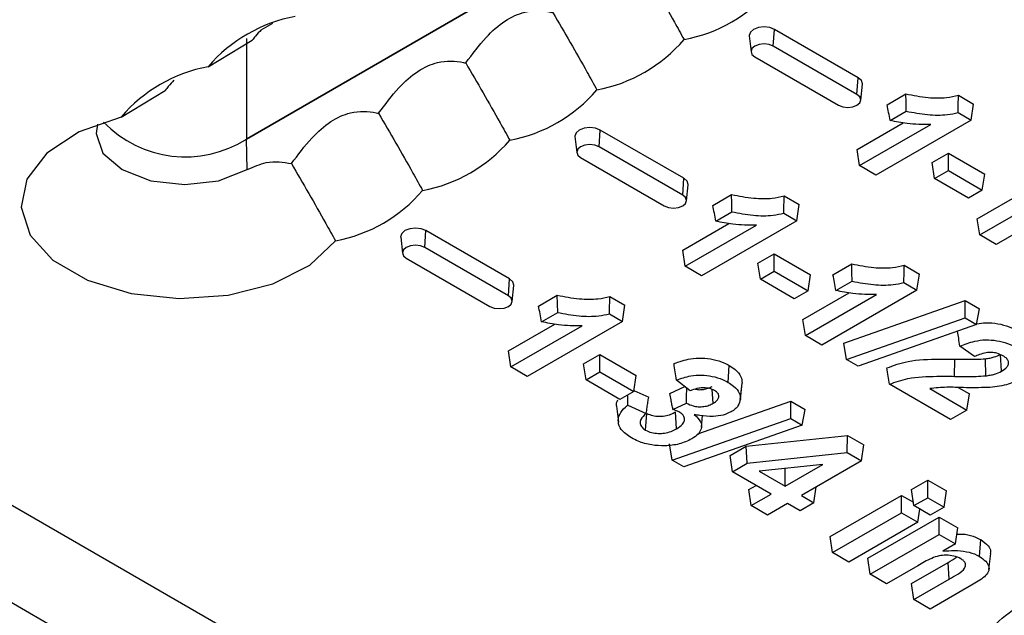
# Model space of a CAD drawing. Header units: inches. Extents: x 0.3 to 33.8, y 0.2 to 21.7.
# Tile 146 of 192: x 30.5891 to 30.6889, y 14.1691 to 14.2295. Entities that reach past the tile are written whole.
import ezdxf

# ---------------------------------------------------------------- set-up
doc = ezdxf.new("R2010")
doc.units = ezdxf.units.IN
doc.header["$MEASUREMENT"] = 0

msp = doc.modelspace()

# ---------------------------------------------------------------- linework, layer by layer
at = {"color": 7, "linetype": 'Continuous', "lineweight": 25}
for p, q in [((30.68216940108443, 14.11610676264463), (30.02809562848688, 14.49369551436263)), ((30.46451778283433, 14.25167531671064), (30.67664981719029, 14.12921409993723)), ((30.67202765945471, 14.2519885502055), (30.61204275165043, 14.21736000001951)), ((30.61204275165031, 14.21736000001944), (30.67202765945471, 14.2519885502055)), ((30.61354091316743, 14.22843163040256), (30.61474230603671, 14.22912517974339)), ((30.61204275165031, 14.22756676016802), (30.61204275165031, 14.21736000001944)), ((30.66304830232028, 14.22781603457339), (30.66322294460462, 14.22618920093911)), ((30.6654823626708, 14.22677739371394), (30.66560609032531, 14.2284819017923)), ((30.67409137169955, 14.22358345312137), (30.66560609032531, 14.2284819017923)), ((30.60816888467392, 14.2246972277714), (30.61263539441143, 14.22737128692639)), ((30.67396764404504, 14.221878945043), (30.6654823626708, 14.22677739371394)), ((30.66360849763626, 14.22569563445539), (30.6720937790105, 14.22079718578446)), ((30.67396764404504, 14.221878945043), (30.67409137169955, 14.22358345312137)), ((30.67435319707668, 14.22129075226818), (30.67452783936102, 14.22291758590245)), ((30.59933004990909, 14.21959467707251), (30.6037965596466, 14.2222687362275)), ((30.67702858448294, 14.2208411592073), (30.67893233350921, 14.22194017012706)), ((30.68425886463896, 14.22179592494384), (30.68578583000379, 14.22091442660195)), ((30.68553837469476, 14.21928134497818), (30.68578583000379, 14.22091442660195)), ((30.67733333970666, 14.21924115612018), (30.67897044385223, 14.22018623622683)), ((30.68422070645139, 14.22004201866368), (30.68553837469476, 14.21928134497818)), ((30.6739825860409, 14.21629858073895), (30.6786661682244, 14.21900235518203)), ((30.67423004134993, 14.21466549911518), (30.68145606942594, 14.21883699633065)), ((30.68553837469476, 14.21928134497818), (30.67588633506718, 14.21370934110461)), ((30.64537063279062, 14.21761093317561), (30.64554527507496, 14.21598409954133)), ((30.64780469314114, 14.21657229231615), (30.64792842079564, 14.21827680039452)), ((30.65641370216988, 14.21337835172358), (30.64792842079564, 14.21827680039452)), ((30.61213497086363, 14.21425724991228), (30.61204275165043, 14.21736000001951)), ((30.65628997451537, 14.21167384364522), (30.64780469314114, 14.21657229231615)), ((30.67423004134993, 14.21466549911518), (30.6739825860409, 14.21629858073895)), ((30.68159758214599, 14.21497976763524), (30.68324749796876, 14.2159322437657)), ((30.68324749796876, 14.2159322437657), (30.68692807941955, 14.21380748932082)), ((30.68324749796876, 14.21415630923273), (30.68324749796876, 14.2159322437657)), ((30.6459308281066, 14.21549053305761), (30.65441610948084, 14.21059208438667)), ((30.67588633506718, 14.21370934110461), (30.67423004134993, 14.21466549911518)), ((30.68184503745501, 14.21334668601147), (30.68159758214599, 14.21497976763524)), ((30.68184503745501, 14.21334668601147), (30.68324749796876, 14.21415630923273)), ((30.68324749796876, 14.21415630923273), (30.68668062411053, 14.21217440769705)), ((30.68668062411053, 14.21217440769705), (30.68692807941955, 14.21380748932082)), ((30.65628997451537, 14.21167384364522), (30.65641370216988, 14.21337835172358)), ((30.65667552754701, 14.21108565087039), (30.65685016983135, 14.21271248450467)), ((30.68527816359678, 14.21136478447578), (30.68184503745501, 14.21334668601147)), ((30.65935091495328, 14.21063605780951), (30.66125466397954, 14.21173506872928)), ((30.6665811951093, 14.21159082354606), (30.66810816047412, 14.21070932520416)), ((30.68668062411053, 14.21217440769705), (30.68527816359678, 14.21136478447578)), ((30.68616657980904, 14.20926491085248), (30.69085016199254, 14.21196868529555)), ((30.68641403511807, 14.20763182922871), (30.69364006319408, 14.21180332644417)), ((30.6977223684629, 14.2122476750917), (30.68807032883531, 14.20667567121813)), ((30.6678607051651, 14.20907624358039), (30.66810816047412, 14.21070932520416)), ((30.65965567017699, 14.2090360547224), (30.66129277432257, 14.20998113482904)), ((30.66654303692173, 14.20983691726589), (30.6678607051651, 14.20907624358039)), ((30.65630491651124, 14.20609347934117), (30.66098849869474, 14.20879725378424)), ((30.65655237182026, 14.20446039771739), (30.66377839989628, 14.20863189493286)), ((30.6678607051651, 14.20907624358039), (30.65820866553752, 14.20350423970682)), ((30.68641403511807, 14.20763182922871), (30.68616657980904, 14.20926491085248)), ((30.63012702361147, 14.20636719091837), (30.63025075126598, 14.20807169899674)), ((30.63873603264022, 14.2031732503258), (30.63025075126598, 14.20807169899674)), ((30.68807032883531, 14.20667567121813), (30.68641403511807, 14.20763182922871)), ((30.62769296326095, 14.20740583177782), (30.62786760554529, 14.20577899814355)), ((30.63861230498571, 14.20146874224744), (30.63012702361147, 14.20636719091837)), ((30.65655237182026, 14.20446039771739), (30.65630491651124, 14.20609347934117)), ((30.66391991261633, 14.20477466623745), (30.66556982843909, 14.20572714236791)), ((30.66556982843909, 14.20572714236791), (30.66925040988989, 14.20360238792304)), ((30.66556982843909, 14.20395120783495), (30.66556982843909, 14.20572714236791)), ((30.62825315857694, 14.20528543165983), (30.63673843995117, 14.20038698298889)), ((30.66416736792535, 14.20314158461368), (30.66391991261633, 14.20477466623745)), ((30.67153490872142, 14.20360238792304), (30.67343865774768, 14.2047013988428)), ((30.65820866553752, 14.20350423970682), (30.65655237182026, 14.20446039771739)), ((30.66416736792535, 14.20314158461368), (30.66556982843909, 14.20395120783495)), ((30.66556982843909, 14.20395120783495), (30.66900295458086, 14.20196930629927)), ((30.66900295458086, 14.20196930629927), (30.66925040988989, 14.20360238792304)), ((30.67876518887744, 14.20455715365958), (30.68029215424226, 14.20367565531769)), ((30.68004469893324, 14.20204257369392), (30.68029215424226, 14.20367565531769)), ((30.63861230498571, 14.20146874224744), (30.63873603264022, 14.2031732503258)), ((30.66760049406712, 14.201159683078), (30.66416736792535, 14.20314158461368)), ((30.67183966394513, 14.20200238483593), (30.6734767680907, 14.20294746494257)), ((30.67872703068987, 14.20280324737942), (30.68004469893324, 14.20204257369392)), ((30.63899785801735, 14.20088054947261), (30.63917250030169, 14.20250738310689)), ((30.66900295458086, 14.20196930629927), (30.66760049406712, 14.201159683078)), ((30.66848891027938, 14.19905980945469), (30.67317249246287, 14.20176358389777)), ((30.6687363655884, 14.19742672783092), (30.67596239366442, 14.20159822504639)), ((30.68004469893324, 14.20204257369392), (30.67039265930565, 14.19647056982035)), ((30.64167324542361, 14.20043095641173), (30.64357699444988, 14.20152996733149)), ((30.64890352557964, 14.20138572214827), (30.65043049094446, 14.20050422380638)), ((30.67263749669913, 14.19666488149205), (30.68495039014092, 14.2009865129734)), ((30.68492385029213, 14.19922589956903), (30.68495039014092, 14.2009865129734)), ((30.68495039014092, 14.2009865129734), (30.68638415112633, 14.20015882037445)), ((30.64197800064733, 14.19883095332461), (30.6436151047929, 14.19977603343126)), ((30.64886536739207, 14.19963181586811), (30.65018303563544, 14.19887114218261)), ((30.65018303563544, 14.19887114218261), (30.65043049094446, 14.20050422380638)), ((30.68610293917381, 14.19854522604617), (30.68638415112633, 14.20015882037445)), ((30.65018303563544, 14.19887114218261), (30.64053099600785, 14.19329913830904)), ((30.6687363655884, 14.19742672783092), (30.66848891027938, 14.19905980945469)), ((30.67291873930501, 14.19501229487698), (30.68492385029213, 14.19922589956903)), ((30.68492385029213, 14.19922589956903), (30.68610293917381, 14.19854522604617)), ((30.63862724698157, 14.19588837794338), (30.64331082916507, 14.19859215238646)), ((30.6388747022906, 14.19425529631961), (30.64610073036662, 14.19842679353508)), ((30.68610293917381, 14.19854522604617), (30.67409976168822, 14.19433050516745)), ((30.67039265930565, 14.19647056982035), (30.6687363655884, 14.19742672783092)), ((30.67291873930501, 14.19501229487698), (30.67263749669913, 14.19666488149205)), ((30.6388747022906, 14.19425529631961), (30.63862724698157, 14.19588837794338)), ((30.68589785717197, 14.19529953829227), (30.68440812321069, 14.19634624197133)), ((30.64624224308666, 14.19456956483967), (30.64789215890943, 14.19552204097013)), ((30.64789215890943, 14.19552204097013), (30.65157274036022, 14.19339728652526)), ((30.64789215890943, 14.19374610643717), (30.64789215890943, 14.19552204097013)), ((30.67409976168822, 14.19433050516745), (30.67291873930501, 14.19501229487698)), ((30.68387413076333, 14.19330060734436), (30.68387754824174, 14.19503468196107)), ((30.68702665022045, 14.19335071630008), (30.68699097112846, 14.19508276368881)), ((30.68863486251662, 14.19382066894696), (30.68851198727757, 14.19552580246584)), ((30.64053099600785, 14.19329913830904), (30.6388747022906, 14.19425529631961)), ((30.64648969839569, 14.1929364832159), (30.64624224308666, 14.19456956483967)), ((30.64648969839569, 14.1929364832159), (30.64789215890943, 14.19374610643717)), ((30.64789215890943, 14.19374610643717), (30.6513252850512, 14.19176420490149)), ((30.66089676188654, 14.19268619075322), (30.66102009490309, 14.19439097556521)), ((30.64992282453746, 14.19095458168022), (30.64648969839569, 14.1929364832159)), ((30.6513252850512, 14.19176420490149), (30.65157274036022, 14.19339728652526)), ((30.65706625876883, 14.19183268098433), (30.65566373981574, 14.19292809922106)), ((30.66214010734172, 14.19098566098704), (30.66231504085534, 14.19261538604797)), ((30.6513252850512, 14.19176420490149), (30.64992282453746, 14.19095458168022)), ((30.65134215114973, 14.19187551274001), (30.65284190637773, 14.19119926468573)), ((30.65498560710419, 14.1915575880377), (30.65652022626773, 14.19225915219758)), ((30.65939822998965, 14.19057046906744), (30.65929849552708, 14.19195022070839)), ((30.66213696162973, 14.19095538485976), (30.66231174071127, 14.19258354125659)), ((30.68346506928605, 14.18892402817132), (30.67725799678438, 14.19250729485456)), ((30.68134581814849, 14.192059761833), (30.68512136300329, 14.1898801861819)), ((30.68423482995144, 14.19216790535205), (30.68536881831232, 14.19151326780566)), ((30.65784089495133, 14.18747098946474), (30.66727272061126, 14.19078141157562)), ((30.66724618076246, 14.18902079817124), (30.66727272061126, 14.19078141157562)), ((30.66727272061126, 14.19078141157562), (30.66870648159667, 14.18995371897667)), ((30.68512136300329, 14.1898801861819), (30.68536881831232, 14.19151326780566)), ((30.64959318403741, 14.19028848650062), (30.64976782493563, 14.18866134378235)), ((30.65073477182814, 14.19038812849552), (30.65259910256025, 14.18954749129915)), ((30.6553006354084, 14.18993967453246), (30.6566867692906, 14.19057335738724)), ((30.65567772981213, 14.18798313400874), (30.65555276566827, 14.18968697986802)), ((30.66842526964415, 14.18834012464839), (30.66870648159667, 14.18995371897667)), ((30.68512136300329, 14.1898801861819), (30.68346506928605, 14.18892402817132)), ((30.65253205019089, 14.18784371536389), (30.65265748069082, 14.18954731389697)), ((30.65524106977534, 14.18480719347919), (30.66724618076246, 14.18902079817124)), ((30.6581913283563, 14.18815464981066), (30.65831605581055, 14.18931520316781)), ((30.66724618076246, 14.18902079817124), (30.66842526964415, 14.18834012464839)), ((30.66842526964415, 14.18834012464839), (30.65642209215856, 14.18412540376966)), ((30.66273545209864, 14.18621364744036), (30.67301966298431, 14.18731723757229)), ((30.67296107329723, 14.18557512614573), (30.67301966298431, 14.18731723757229)), ((30.67301966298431, 14.18731723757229), (30.67467156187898, 14.18636361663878)), ((30.65524106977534, 14.18480719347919), (30.65495982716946, 14.18645978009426)), ((30.66109148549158, 14.18526460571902), (30.66273545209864, 14.18621364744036)), ((30.66282079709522, 14.18448698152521), (30.66273545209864, 14.18621364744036)), ((30.67442410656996, 14.18473053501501), (30.67467156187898, 14.18636361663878)), ((30.65642209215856, 14.18412540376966), (30.65524106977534, 14.18480719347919)), ((30.6613389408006, 14.18363152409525), (30.66109148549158, 14.18526460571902)), ((30.66282079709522, 14.18448698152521), (30.67296107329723, 14.18557512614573)), ((30.67442410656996, 14.18473053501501), (30.66833210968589, 14.18121370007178)), ((30.67296107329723, 14.18557512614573), (30.67442410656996, 14.18473053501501)), ((30.6613389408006, 14.18363152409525), (30.66282079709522, 14.18448698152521)), ((30.6652733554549, 14.18136023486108), (30.6613389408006, 14.18363152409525)), ((30.67049424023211, 14.18437418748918), (30.66405438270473, 14.18368317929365)), ((30.66405438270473, 14.18368317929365), (30.66667581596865, 14.18216985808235)), ((30.66664854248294, 14.18396153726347), (30.66667581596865, 14.18394579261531)), ((30.66667581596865, 14.18216985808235), (30.67049424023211, 14.18437418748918)), ((30.66667581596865, 14.18394579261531), (30.66671554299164, 14.18396872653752)), ((30.66667581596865, 14.18216985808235), (30.66667581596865, 14.18394579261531)), ((30.67949439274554, 14.18182103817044), (30.68114430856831, 14.1827735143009)), ((30.68114430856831, 14.1827735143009), (30.68304805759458, 14.18167450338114)), ((30.68114430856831, 14.18099757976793), (30.68114430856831, 14.1827735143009)), ((30.66299523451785, 14.18182103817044), (30.66373518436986, 14.18224820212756)), ((30.66324268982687, 14.18018795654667), (30.66299523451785, 14.18182103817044)), ((30.66960127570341, 14.18048102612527), (30.66984459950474, 14.18208684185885)), ((30.67974184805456, 14.18018795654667), (30.67949439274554, 14.18182103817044)), ((30.68280060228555, 14.18004142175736), (30.68304805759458, 14.18167450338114)), ((30.66324268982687, 14.18018795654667), (30.6652733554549, 14.18136023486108)), ((30.66833210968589, 14.18121370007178), (30.66960127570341, 14.18048102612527)), ((30.6712448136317, 14.17705865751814), (30.67847905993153, 14.18123489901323)), ((30.67847905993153, 14.18123489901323), (30.67968905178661, 14.18053638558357)), ((30.67847905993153, 14.17945896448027), (30.67847905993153, 14.18123489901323)), ((30.67974184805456, 14.18018795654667), (30.68114430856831, 14.18099757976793)), ((30.68114430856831, 14.18099757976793), (30.68280060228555, 14.18004142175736)), ((30.66489898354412, 14.17923179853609), (30.66324268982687, 14.18018795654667)), ((30.66692964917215, 14.18040407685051), (30.66489898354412, 14.17923179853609)), ((30.66819881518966, 14.179671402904), (30.66692964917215, 14.18040407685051)), ((30.66960127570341, 14.18048102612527), (30.66819881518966, 14.179671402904)), ((30.68139814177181, 14.17923179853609), (30.67974184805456, 14.18018795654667)), ((30.68013535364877, 14.1785028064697), (30.68033850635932, 14.17984351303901)), ((30.68280060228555, 14.18004142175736), (30.68139814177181, 14.17923179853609)), ((30.67149226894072, 14.17542557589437), (30.67847905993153, 14.17945896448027)), ((30.67505231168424, 14.17486063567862), (30.68228655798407, 14.17903687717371)), ((30.67847905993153, 14.17945896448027), (30.68013535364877, 14.1785028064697)), ((30.68228655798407, 14.17903687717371), (30.68419030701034, 14.17793786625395)), ((30.68228655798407, 14.17726094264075), (30.68228655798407, 14.17903687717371)), ((30.68013535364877, 14.1785028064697), (30.67314856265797, 14.1744694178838)), ((30.68394285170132, 14.17630478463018), (30.68419030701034, 14.17793786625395)), ((30.67149226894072, 14.17542557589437), (30.6712448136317, 14.17705865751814)), ((30.67529976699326, 14.17322755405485), (30.68228655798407, 14.17726094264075)), ((30.68228655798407, 14.17726094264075), (30.68394285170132, 14.17630478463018)), ((30.68639287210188, 14.17503690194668), (30.68651645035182, 14.17674154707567)), ((30.68394285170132, 14.17630478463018), (30.6826685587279, 14.17556915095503)), ((30.67314856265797, 14.1744694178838), (30.67149226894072, 14.17542557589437)), ((30.67529976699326, 14.17322755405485), (30.67505231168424, 14.17486063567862)), ((30.68735646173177, 14.17372336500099), (30.68753058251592, 14.17534842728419)), ((30.68012648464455, 14.1741016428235), (30.67695606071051, 14.17227139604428)), ((30.67949439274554, 14.17229627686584), (30.68320670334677, 14.17443934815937)), ((30.68333043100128, 14.17273484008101), (30.68320670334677, 14.17443934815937)), ((30.67695606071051, 14.17227139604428), (30.67529976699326, 14.17322755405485)), ((30.67974184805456, 14.17066319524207), (30.68333043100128, 14.17273484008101)), ((30.67974184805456, 14.17066319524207), (30.67949439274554, 14.17229627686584)), ((30.68574770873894, 14.17221798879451), (30.68139814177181, 14.1697070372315)), ((30.68139814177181, 14.1697070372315), (30.67974184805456, 14.17066319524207))]:
    msp.add_line(p, q, dxfattribs=at)
at = {"color": 7, "linetype": 'Continuous', "lineweight": 25, "flags": 128}
for points in [[(30.66560609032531, 14.2284819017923), (30.66511945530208, 14.22866961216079), (30.66454543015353, 14.22873552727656), (30.66397140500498, 14.22866961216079), (30.66348476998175, 14.2284819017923), (30.66315961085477, 14.22820097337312), (30.66304543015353, 14.22786959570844), (30.66304830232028, 14.22781603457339)], [(30.6654823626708, 14.22677739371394), (30.66505249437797, 14.22694320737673), (30.66454543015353, 14.22700143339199), (30.66403836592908, 14.22694320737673), (30.66360849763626, 14.22677739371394), (30.66332126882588, 14.22652923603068), (30.66322040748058, 14.22623651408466), (30.66332126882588, 14.22594379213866), (30.66360849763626, 14.22569563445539)], [(30.67452783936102, 14.22291758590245), (30.67453071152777, 14.2229711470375), (30.67441653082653, 14.22330252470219), (30.67409137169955, 14.22358345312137)], [(30.6720937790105, 14.22079718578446), (30.67252364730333, 14.22063137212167), (30.67303071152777, 14.2205731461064), (30.67353777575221, 14.22063137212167), (30.67396764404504, 14.22079718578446), (30.67425487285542, 14.22104534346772), (30.67435573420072, 14.22133806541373), (30.67425487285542, 14.22163078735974), (30.67396764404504, 14.221878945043)], [(30.67897044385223, 14.22018623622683), (30.67895134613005, 14.22106318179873), (30.67893233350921, 14.22194017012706)], [(30.59933004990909, 14.21959467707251), (30.59508544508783, 14.21809268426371), (30.59180323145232, 14.21593165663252), (30.58977863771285, 14.21330597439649), (30.5891937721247, 14.21045181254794), (30.59010124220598, 14.20762589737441), (30.59241942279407, 14.20508241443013), (30.5959397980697, 14.20305014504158), (30.60034571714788, 14.20171188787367), (30.60524087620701, 14.20118801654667), (30.61018496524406, 14.20152565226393), (30.61473327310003, 14.20269442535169), (30.61847668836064, 14.20458920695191), (30.6210784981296, 14.20703956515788)], [(30.59695948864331, 14.21888229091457), (30.59680443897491, 14.2179230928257), (30.59748803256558, 14.21593915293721), (30.59943474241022, 14.21425724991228), (30.60234819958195, 14.21313343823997), (30.60578485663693, 14.21273880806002), (30.6092215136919, 14.21313343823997), (30.61213497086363, 14.21425724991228)], [(30.64792842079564, 14.21827680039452), (30.64744178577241, 14.218464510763), (30.64686776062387, 14.21853042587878), (30.64629373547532, 14.218464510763), (30.64580710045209, 14.21827680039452), (30.6454819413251, 14.21799587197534), (30.64536776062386, 14.21766449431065), (30.64537063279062, 14.21761093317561)], [(30.64780469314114, 14.21657229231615), (30.64737482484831, 14.21673810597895), (30.64686776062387, 14.21679633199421), (30.64636069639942, 14.21673810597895), (30.6459308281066, 14.21657229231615), (30.64564359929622, 14.21632413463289), (30.64554273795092, 14.21603141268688), (30.64564359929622, 14.21573869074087), (30.6459308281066, 14.21549053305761)], [(30.65685016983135, 14.21271248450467), (30.65685304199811, 14.21276604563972), (30.65673886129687, 14.2130974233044), (30.65641370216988, 14.21337835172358)], [(30.65441610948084, 14.21059208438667), (30.65484597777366, 14.21042627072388), (30.6553530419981, 14.21036804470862), (30.65586010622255, 14.21042627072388), (30.65628997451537, 14.21059208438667), (30.65657720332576, 14.21084024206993), (30.65667806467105, 14.21113296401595), (30.65657720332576, 14.21142568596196), (30.65628997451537, 14.21167384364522)], [(30.66129277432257, 14.20998113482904), (30.66127367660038, 14.21085808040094), (30.66125466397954, 14.21173506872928)], [(30.63025075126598, 14.20807169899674), (30.62976411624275, 14.20825940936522), (30.6291900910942, 14.208325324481), (30.62861606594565, 14.20825940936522), (30.62812943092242, 14.20807169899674), (30.62780427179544, 14.20779077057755), (30.62769009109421, 14.20745939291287), (30.62769296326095, 14.20740583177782)], [(30.63012702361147, 14.20636719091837), (30.62969715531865, 14.20653300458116), (30.6291900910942, 14.20659123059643), (30.62868302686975, 14.20653300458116), (30.62825315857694, 14.20636719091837), (30.62796592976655, 14.20611903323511), (30.62786506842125, 14.2058263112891), (30.62796592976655, 14.20553358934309), (30.62825315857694, 14.20528543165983)], [(30.6734767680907, 14.20294746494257), (30.67345767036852, 14.20382441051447), (30.67343865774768, 14.2047013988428)], [(30.63917250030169, 14.20250738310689), (30.63917537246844, 14.20256094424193), (30.63906119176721, 14.20289232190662), (30.63873603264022, 14.2031732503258)], [(30.63673843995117, 14.20038698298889), (30.637168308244, 14.2002211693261), (30.63767537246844, 14.20016294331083), (30.63818243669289, 14.2002211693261), (30.63861230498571, 14.20038698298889), (30.63889953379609, 14.20063514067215), (30.63900039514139, 14.20092786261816), (30.63889953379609, 14.20122058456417), (30.63861230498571, 14.20146874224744)], [(30.6436151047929, 14.19977603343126), (30.64359600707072, 14.20065297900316), (30.64357699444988, 14.20152996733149)]]:
    msp.add_lwpolyline(points, dxfattribs=at)
at = {"color": 7, "linetype": 'Continuous', "lineweight": 25}
for centre, radius, start, end in [((30.65360416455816, 14.24255819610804), 0.01537113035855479, 280.6080867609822, 319.3865367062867), ((30.6198373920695, 14.21469135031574), 0.0153711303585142, 100.6080867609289, 139.3865367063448), ((30.64476532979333, 14.23745564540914), 0.01537113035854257, 280.6080867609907, 319.3865367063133), ((30.61099855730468, 14.20958879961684), 0.01537113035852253, 100.6080867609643, 139.3865367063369), ((30.63592649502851, 14.23235309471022), 0.01537113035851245, 280.6080867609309, 319.3865367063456), ((30.60585443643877, 14.22705320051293), 0.01150014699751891, 223.8291640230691, 302.5549000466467), ((30.60585443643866, 14.22705320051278), 0.01150014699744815, 223.8291640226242, 302.55490004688), ((30.62708766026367, 14.22725054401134), 0.01537113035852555, 280.6080867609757, 319.3865367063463), ((30.61824882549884, 14.22214799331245), 0.015371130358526, 280.6080867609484, 319.3865367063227)]:
    msp.add_arc(centre, radius, start, end, dxfattribs=at)
for points, knots in [([(30.65196732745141, 14.23528074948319), (30.65313940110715, 14.23326700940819), (30.65465141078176, 14.2306692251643), (30.6561066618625, 14.22804071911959), (30.65643383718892, 14.22744976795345)], [0, 0, 0, 0, 0.7751760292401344, 0.9999999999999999, 0.9999999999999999, 0.9999999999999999, 0.9999999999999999]), ([(30.63428965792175, 14.22507564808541), (30.63495671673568, 14.22597028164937), (30.63617549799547, 14.22760486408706), (30.63826055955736, 14.22947923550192), (30.64059409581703, 14.23047198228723), (30.6421593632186, 14.23037449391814), (30.6430519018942, 14.23019371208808), (30.64312849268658, 14.2301781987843)], [0, 0, 0, 0, 0.2519807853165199, 0.460393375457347, 0.6701424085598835, 0.9716941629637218, 1, 1, 1, 1]), ([(30.64312849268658, 14.2301781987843), (30.64430056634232, 14.22816445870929), (30.64581257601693, 14.2255666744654), (30.64726782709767, 14.2229381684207), (30.64759500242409, 14.22234721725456)], [0, 0, 0, 0, 0.7751760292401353, 1, 1, 1, 1]), ([(30.61354091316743, 14.22843163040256), (30.6133453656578, 14.22822738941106), (30.61302867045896, 14.22789661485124), (30.61274421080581, 14.22751664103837), (30.61263539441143, 14.22737128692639)], [0, 0, 0, 0, 0.6174628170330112, 0.9999999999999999, 0.9999999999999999, 0.9999999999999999, 0.9999999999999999]), ([(30.62545082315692, 14.21997309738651), (30.62611788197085, 14.22086773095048), (30.62733666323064, 14.22250231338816), (30.62942172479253, 14.22437668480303), (30.63175526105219, 14.22536943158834), (30.63332052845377, 14.22527194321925), (30.63421306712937, 14.22509116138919), (30.63428965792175, 14.22507564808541)], [0, 0, 0, 0, 0.25198078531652, 0.4603933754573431, 0.6701424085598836, 0.9716941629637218, 1, 1, 1, 1]), ([(30.63428965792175, 14.22507564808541), (30.63546173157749, 14.2230619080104), (30.6369737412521, 14.22046412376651), (30.63842899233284, 14.21783561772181), (30.63875616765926, 14.21724466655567)], [0, 0, 0, 0, 0.7751760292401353, 1, 1, 1, 1]), ([(30.60470179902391, 14.22332877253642), (30.60450634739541, 14.22312462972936), (30.60418974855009, 14.22279395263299), (30.60390537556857, 14.22241409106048), (30.6037965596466, 14.2222687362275)], [0, 0, 0, 0, 0.6173478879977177, 1, 1, 1, 1]), ([(30.67893233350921, 14.22194017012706), (30.67966744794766, 14.22179482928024), (30.68099768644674, 14.22153182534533), (30.68287679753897, 14.2214954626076), (30.68386349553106, 14.22170997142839), (30.68425886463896, 14.22179592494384)], [0, 0, 0, 0, 0.4253777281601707, 0.7697493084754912, 1, 1, 1, 1]), ([(30.68422070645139, 14.22004201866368), (30.68422710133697, 14.2203343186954), (30.68423989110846, 14.22091891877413), (30.68425254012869, 14.22150358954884), (30.68425886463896, 14.22179592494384)], [0, 0, 0, 0, 0.4999999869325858, 1, 1, 1, 1]), ([(30.67733333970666, 14.21924115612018), (30.67728243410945, 14.21950773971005), (30.67718062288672, 14.22004090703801), (30.67707926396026, 14.22057440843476), (30.67702858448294, 14.2208411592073)], [0, 0, 0, 0, 0.4999998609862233, 1, 1, 1, 1]), ([(30.61661198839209, 14.21487054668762), (30.61727904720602, 14.21576518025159), (30.61849782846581, 14.21739976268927), (30.6205828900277, 14.21927413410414), (30.62291642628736, 14.22026688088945), (30.62448169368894, 14.22016939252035), (30.62537423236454, 14.2199886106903), (30.62545082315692, 14.21997309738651)], [0, 0, 0, 0, 0.2519807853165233, 0.460393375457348, 0.6701424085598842, 0.9716941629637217, 0.9999999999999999, 0.9999999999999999, 0.9999999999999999, 0.9999999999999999]), ([(30.62545082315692, 14.21997309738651), (30.62662289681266, 14.21795935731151), (30.62813490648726, 14.21536157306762), (30.629590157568, 14.21273306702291), (30.62991733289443, 14.21214211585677)], [0, 0, 0, 0, 0.7751760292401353, 1, 1, 1, 1]), ([(30.67897044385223, 14.22018623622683), (30.67968155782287, 14.22005046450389), (30.68102513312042, 14.21979393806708), (30.68287404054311, 14.21976239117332), (30.68386188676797, 14.21996751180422), (30.68422070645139, 14.22004201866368)], [0, 0, 0, 0, 0.4172336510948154, 0.7883192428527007, 1, 1, 1, 1]), ([(30.68145606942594, 14.21883699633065), (30.68105440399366, 14.21883383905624), (30.68025001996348, 14.21882751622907), (30.67884718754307, 14.21892659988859), (30.6779001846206, 14.21912337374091), (30.67733333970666, 14.21924115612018)], [0, 0, 0, 0, 0.2859096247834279, 0.5725689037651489, 1, 1, 1, 1]), ([(30.61213497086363, 14.21425724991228), (30.61278957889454, 14.21454614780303), (30.6143944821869, 14.21525443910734), (30.61578728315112, 14.21501331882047), (30.61661198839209, 14.21487054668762)], [0, 0, 0, 0, 0.4078800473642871, 1, 1, 1, 1]), ([(30.61661198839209, 14.21487054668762), (30.61778406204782, 14.21285680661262), (30.61929607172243, 14.21025902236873), (30.62075132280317, 14.20763051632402), (30.6210784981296, 14.20703956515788)], [0, 0, 0, 0, 0.7751760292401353, 1, 1, 1, 1]), ([(30.66125466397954, 14.21173506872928), (30.661989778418, 14.21158972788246), (30.66332001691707, 14.21132672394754), (30.66519912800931, 14.21129036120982), (30.66618582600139, 14.2115048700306), (30.6665811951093, 14.21159082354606)], [0, 0, 0, 0, 0.4253777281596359, 0.769749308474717, 1, 1, 1, 1]), ([(30.66654303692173, 14.20983691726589), (30.66654943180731, 14.21012921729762), (30.66656222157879, 14.21071381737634), (30.66657487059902, 14.21129848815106), (30.6665811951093, 14.21159082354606)], [0, 0, 0, 0, 0.4999999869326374, 1, 1, 1, 1]), ([(30.65965567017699, 14.2090360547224), (30.65960476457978, 14.20930263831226), (30.65950295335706, 14.20983580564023), (30.65940159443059, 14.21036930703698), (30.65935091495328, 14.21063605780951)], [0, 0, 0, 0, 0.4999998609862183, 1, 1, 1, 1]), ([(30.66129277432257, 14.20998113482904), (30.66200388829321, 14.2098453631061), (30.66334746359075, 14.2095888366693), (30.66519637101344, 14.20955728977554), (30.66618421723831, 14.20976241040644), (30.66654303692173, 14.20983691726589)], [0, 0, 0, 0, 0.4172336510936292, 0.7883192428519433, 1, 1, 1, 1]), ([(30.66377839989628, 14.20863189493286), (30.66337673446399, 14.20862873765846), (30.66257235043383, 14.20862241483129), (30.66116951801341, 14.2087214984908), (30.66022251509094, 14.20891827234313), (30.65965567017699, 14.2090360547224)], [0, 0, 0, 0, 0.2859096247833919, 0.5725689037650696, 1, 1, 1, 1]), ([(30.67343865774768, 14.2047013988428), (30.67417377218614, 14.20455605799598), (30.67550401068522, 14.20429305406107), (30.67738312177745, 14.20425669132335), (30.67836981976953, 14.20447120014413), (30.67876518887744, 14.20455715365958)], [0, 0, 0, 0, 0.4253777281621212, 0.7697493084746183, 1, 1, 1, 1]), ([(30.67183966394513, 14.20200238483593), (30.67178875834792, 14.20226896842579), (30.6716869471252, 14.20280213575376), (30.67158558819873, 14.2033356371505), (30.67153490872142, 14.20360238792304)], [0, 0, 0, 0, 0.4999998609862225, 1, 1, 1, 1]), ([(30.67872703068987, 14.20280324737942), (30.67873342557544, 14.20309554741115), (30.67874621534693, 14.20368014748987), (30.67875886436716, 14.20426481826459), (30.67876518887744, 14.20455715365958)], [0, 0, 0, 0, 0.4999999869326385, 1, 1, 1, 1]), ([(30.6734767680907, 14.20294746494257), (30.67418788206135, 14.20281169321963), (30.67553145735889, 14.20255516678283), (30.67738036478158, 14.20252361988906), (30.67836821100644, 14.20272874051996), (30.67872703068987, 14.20280324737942)], [0, 0, 0, 0, 0.4172336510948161, 0.7883192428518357, 1, 1, 1, 1]), ([(30.67596239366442, 14.20159822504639), (30.67556072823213, 14.20159506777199), (30.67475634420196, 14.20158874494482), (30.67335351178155, 14.20168782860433), (30.67240650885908, 14.20188460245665), (30.67183966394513, 14.20200238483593)], [0, 0, 0, 0, 0.2859096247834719, 0.5725689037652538, 1, 1, 1, 1]), ([(30.64357699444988, 14.20152996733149), (30.64431210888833, 14.20138462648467), (30.64564234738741, 14.20112162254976), (30.64752145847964, 14.20108525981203), (30.64850815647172, 14.20129976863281), (30.64890352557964, 14.20138572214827)], [0, 0, 0, 0, 0.4253777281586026, 0.7697493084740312, 1, 1, 1, 1]), ([(30.64886536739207, 14.19963181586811), (30.64887176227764, 14.19992411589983), (30.64888455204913, 14.20050871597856), (30.64889720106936, 14.20109338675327), (30.64890352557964, 14.20138572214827)], [0, 0, 0, 0, 0.4999999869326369, 1, 1, 1, 1]), ([(30.64197800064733, 14.19883095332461), (30.64192709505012, 14.19909753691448), (30.64182528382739, 14.19963070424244), (30.64172392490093, 14.20016420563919), (30.64167324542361, 14.20043095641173)], [0, 0, 0, 0, 0.4999998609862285, 1, 1, 1, 1]), ([(30.6436151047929, 14.19977603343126), (30.64432621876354, 14.19964026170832), (30.64566979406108, 14.19938373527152), (30.64751870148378, 14.19935218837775), (30.64850654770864, 14.19955730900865), (30.64886536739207, 14.19963181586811)], [0, 0, 0, 0, 0.4172336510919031, 0.7883192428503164, 1, 1, 1, 1]), ([(30.64610073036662, 14.19842679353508), (30.64569906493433, 14.19842363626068), (30.64489468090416, 14.19841731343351), (30.64349184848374, 14.19851639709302), (30.64254484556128, 14.19871317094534), (30.64197800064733, 14.19883095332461)], [0, 0, 0, 0, 0.2859096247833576, 0.5725689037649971, 1, 1, 1, 1]), ([(30.68611623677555, 14.19862152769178), (30.68642507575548, 14.19867146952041), (30.68712755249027, 14.19878506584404), (30.68828338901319, 14.19866070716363), (30.68940989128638, 14.19836048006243), (30.69002444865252, 14.1980403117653), (30.69032649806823, 14.19788295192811)], [0, 0, 0, 0, 0.2054185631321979, 0.4672394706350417, 0.7381529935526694, 1, 1, 1, 1]), ([(30.68440812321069, 14.19634624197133), (30.68436657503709, 14.196621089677), (30.68428981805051, 14.19712884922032), (30.68421324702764, 14.19763649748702), (30.68417812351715, 14.19786935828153)], [0, 0, 0, 0, 0.5412950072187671, 0.9999999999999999, 0.9999999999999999, 0.9999999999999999, 0.9999999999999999]), ([(30.68440812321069, 14.19634624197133), (30.68489082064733, 14.19654229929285), (30.68568440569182, 14.19686462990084), (30.68702200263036, 14.19704046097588), (30.68818024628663, 14.19694149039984), (30.68928321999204, 14.19665449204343), (30.6898916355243, 14.19633952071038), (30.69020238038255, 14.19617865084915)], [0, 0, 0, 0, 0.2717156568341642, 0.4467176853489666, 0.6220911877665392, 0.8069851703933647, 1, 1, 1, 1]), ([(30.68876096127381, 14.19539169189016), (30.68857102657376, 14.19548509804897), (30.68823926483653, 14.19564825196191), (30.68762576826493, 14.19573339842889), (30.68699913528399, 14.19569921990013), (30.68641418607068, 14.19553322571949), (30.68605665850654, 14.19537141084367), (30.68589785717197, 14.19529953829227)], [0, 0, 0, 0, 0.2303493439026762, 0.4023545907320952, 0.5742820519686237, 0.810910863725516, 1, 1, 1, 1]), ([(30.65541196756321, 14.19458788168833), (30.6559501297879, 14.19477856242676), (30.65682249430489, 14.19508765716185), (30.65824468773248, 14.19520054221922), (30.65942632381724, 14.19504059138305), (30.6603606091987, 14.19474584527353), (30.66084440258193, 14.19448551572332), (30.66102009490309, 14.19439097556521)], [0, 0, 0, 0, 0.3031511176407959, 0.4914099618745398, 0.6794278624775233, 0.8835824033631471, 1, 1, 1, 1]), ([(30.67699232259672, 14.19415089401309), (30.67768894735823, 14.19440655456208), (30.6793015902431, 14.19499839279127), (30.68178562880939, 14.19504827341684), (30.68336417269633, 14.19503801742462), (30.68387754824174, 14.19503468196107)], [0, 0, 0, 0, 0.3391332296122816, 0.7850722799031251, 0.9999999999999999, 0.9999999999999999, 0.9999999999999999, 0.9999999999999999]), ([(30.68387754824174, 14.19503468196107), (30.6842789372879, 14.19503133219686), (30.68499836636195, 14.19502532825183), (30.68603871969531, 14.19502316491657), (30.68667312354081, 14.19506287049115), (30.68699097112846, 14.19508276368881)], [0, 0, 0, 0, 0.3864093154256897, 0.6925801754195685, 1, 1, 1, 1]), ([(30.68699097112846, 14.19508276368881), (30.68714418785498, 14.19510499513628), (30.68745104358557, 14.19514951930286), (30.68798971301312, 14.19527409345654), (30.6883121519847, 14.19542949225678), (30.68851198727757, 14.19552580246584)], [0, 0, 0, 0, 0.2749384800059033, 0.5506347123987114, 1, 1, 1, 1]), ([(30.68863486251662, 14.19382066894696), (30.68883072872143, 14.19394833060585), (30.68915502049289, 14.19415969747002), (30.68935718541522, 14.19454157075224), (30.68932833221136, 14.19487249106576), (30.68911046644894, 14.19516698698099), (30.68887547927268, 14.19531806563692), (30.68876096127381, 14.19539169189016)], [0, 0, 0, 0, 0.2845587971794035, 0.4711383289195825, 0.6584573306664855, 0.8335535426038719, 1, 1, 1, 1]), ([(30.65566373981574, 14.19292809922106), (30.65562174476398, 14.19320475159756), (30.65553775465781, 14.19375805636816), (30.65545389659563, 14.19431127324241), (30.65541196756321, 14.19458788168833)], [0, 0, 0, 0, 0.4999999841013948, 1, 1, 1, 1]), ([(30.66102009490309, 14.19439097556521), (30.66122204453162, 14.1942632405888), (30.66173857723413, 14.19393652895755), (30.66226233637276, 14.19332328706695), (30.66229877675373, 14.19283383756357), (30.66231504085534, 14.19261538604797)], [0, 0, 0, 0, 0.2622320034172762, 0.6707187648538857, 1, 1, 1, 1]), ([(30.67725799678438, 14.19250729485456), (30.67721365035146, 14.19278125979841), (30.67712495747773, 14.19332918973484), (30.67703653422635, 14.19387699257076), (30.67699232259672, 14.19415089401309)], [0, 0, 0, 0, 0.4999999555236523, 1, 1, 1, 1]), ([(30.68702665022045, 14.19335071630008), (30.68717986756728, 14.19337291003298), (30.68748667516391, 14.19341735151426), (30.68805822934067, 14.19354568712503), (30.68840814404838, 14.19371255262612), (30.68863486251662, 14.19382066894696)], [0, 0, 0, 0, 0.2599282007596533, 0.5204890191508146, 1, 1, 1, 1]), ([(30.65566373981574, 14.19292809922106), (30.65613340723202, 14.19308833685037), (30.6569196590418, 14.19335658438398), (30.65820726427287, 14.19346474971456), (30.65932255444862, 14.19331976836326), (30.66023374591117, 14.19304142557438), (30.66071139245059, 14.19278550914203), (30.66089676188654, 14.19268619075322)], [0, 0, 0, 0, 0.2816635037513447, 0.4715218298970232, 0.6612041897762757, 0.8685170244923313, 0.9999999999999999, 0.9999999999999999, 0.9999999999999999, 0.9999999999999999]), ([(30.66089676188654, 14.19268619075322), (30.66108988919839, 14.19256421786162), (30.66158588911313, 14.19225096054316), (30.66209037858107, 14.19166385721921), (30.66212480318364, 14.19119437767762), (30.66214010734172, 14.19098566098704)], [0, 0, 0, 0, 0.2615407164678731, 0.6717028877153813, 1, 1, 1, 1]), ([(30.67725799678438, 14.19250729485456), (30.67786953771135, 14.19272364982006), (30.67932749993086, 14.19323945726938), (30.68169261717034, 14.19331311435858), (30.68327154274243, 14.19330406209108), (30.68387413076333, 14.19330060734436)], [0, 0, 0, 0, 0.308801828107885, 0.7362081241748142, 1, 1, 1, 1]), ([(30.68387413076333, 14.19330060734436), (30.68427551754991, 14.19329726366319), (30.68500145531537, 14.19329121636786), (30.68605496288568, 14.19328898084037), (30.68670230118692, 14.19333010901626), (30.68702665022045, 14.19335071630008)], [0, 0, 0, 0, 0.3815989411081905, 0.6901499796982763, 1, 1, 1, 1]), ([(30.69054797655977, 14.19301293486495), (30.69009470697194, 14.19280017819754), (30.68938509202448, 14.19246709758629), (30.68818852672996, 14.19225244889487), (30.6875366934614, 14.19219264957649), (30.68720696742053, 14.19216240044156)], [0, 0, 0, 0, 0.4663153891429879, 0.7300387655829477, 1, 1, 1, 1]), ([(30.6566867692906, 14.19057335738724), (30.65668812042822, 14.19076206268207), (30.65669090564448, 14.19115105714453), (30.65669508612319, 14.19166646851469), (30.65669793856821, 14.19199318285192), (30.65669904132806, 14.19211949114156)], [0, 0, 0, 0, 0.3662551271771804, 0.754993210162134, 1, 1, 1, 1]), ([(30.65950970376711, 14.19186788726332), (30.65935154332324, 14.19194164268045), (30.65903972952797, 14.19208705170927), (30.65845629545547, 14.19214521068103), (30.65783100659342, 14.19209542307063), (30.65737875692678, 14.19196271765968), (30.6571188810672, 14.19185457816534), (30.65706625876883, 14.19183268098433)], [0, 0, 0, 0, 0.2249051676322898, 0.4434012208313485, 0.6401604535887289, 0.9271360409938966, 1, 1, 1, 1]), ([(30.65760108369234, 14.19200109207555), (30.65769984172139, 14.19198196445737), (30.65795641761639, 14.19193227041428), (30.65840694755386, 14.19196441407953), (30.65888768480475, 14.1920736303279), (30.65914545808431, 14.19220790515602), (30.65927499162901, 14.19227537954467)], [0, 0, 0, 0, 0.1685834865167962, 0.4379842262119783, 0.7175816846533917, 1, 1, 1, 1]), ([(30.65939822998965, 14.19057046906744), (30.65955568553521, 14.19067523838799), (30.65982537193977, 14.19085468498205), (30.65998212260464, 14.19118333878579), (30.65994916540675, 14.19147589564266), (30.65976011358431, 14.19170933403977), (30.65958091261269, 14.19182279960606), (30.65950970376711, 14.19186788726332)], [0, 0, 0, 0, 0.2819487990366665, 0.4829157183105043, 0.6843766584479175, 0.8745811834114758, 1, 1, 1, 1]), ([(30.68720696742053, 14.19216240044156), (30.68639938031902, 14.19214858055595), (30.68502101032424, 14.19212499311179), (30.68305848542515, 14.1922383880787), (30.68191973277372, 14.19211961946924), (30.68134581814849, 14.192059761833)], [0, 0, 0, 0, 0.41238665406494, 0.703851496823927, 1, 1, 1, 1]), ([(30.64959670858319, 14.19028894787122), (30.64959507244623, 14.19029302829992), (30.64951395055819, 14.19049534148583), (30.6496089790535, 14.19070374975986), (30.64970209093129, 14.19090795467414)], [0, 0, 0, 0, 0.02016887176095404, 1, 1, 1, 1]), ([(30.65073477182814, 14.19038812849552), (30.65072958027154, 14.19068400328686), (30.65072358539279, 14.19102566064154), (30.65071775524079, 14.19136725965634), (30.65071697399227, 14.19141303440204)], [0, 0, 0, 0, 0.865998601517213, 1, 1, 1, 1]), ([(30.65259910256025, 14.18954749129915), (30.65262813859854, 14.18974556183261), (30.65268302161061, 14.19011994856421), (30.6527640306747, 14.19067049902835), (30.65281594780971, 14.19102300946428), (30.65284190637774, 14.19119926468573)], [0, 0, 0, 0, 0.3596685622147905, 0.6798342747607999, 1, 1, 1, 1]), ([(30.6553006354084, 14.18993967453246), (30.6552693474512, 14.19010218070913), (30.65520677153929, 14.19042719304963), (30.6551017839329, 14.19096651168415), (30.65502775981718, 14.19134312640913), (30.65498560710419, 14.1915575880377)], [0, 0, 0, 0, 0.3009702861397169, 0.6019405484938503, 1, 1, 1, 1]), ([(30.66214010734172, 14.19098566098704), (30.66209165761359, 14.19075067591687), (30.66201932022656, 14.19039983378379), (30.66163554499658, 14.18997733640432), (30.66136202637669, 14.18980128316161), (30.66122232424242, 14.18971136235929)], [0, 0, 0, 0, 0.498066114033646, 0.7436326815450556, 1, 1, 1, 1]), ([(30.65109139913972, 14.18705623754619), (30.65070030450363, 14.18732675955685), (30.65001734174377, 14.18779916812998), (30.64969561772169, 14.18866915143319), (30.64983795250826, 14.18946656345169), (30.65028685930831, 14.19003740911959), (30.6506519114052, 14.1903232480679), (30.65073477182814, 14.19038812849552)], [0, 0, 0, 0, 0.2845023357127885, 0.496822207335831, 0.7086857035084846, 0.9338767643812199, 1, 1, 1, 1]), ([(30.65265748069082, 14.18954731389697), (30.65284847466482, 14.18945819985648), (30.65320518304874, 14.18929176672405), (30.65387023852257, 14.18922896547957), (30.65450551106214, 14.18927624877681), (30.65508346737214, 14.18943966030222), (30.65540118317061, 14.18960709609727), (30.65555276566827, 14.18968697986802)], [0, 0, 0, 0, 0.2234630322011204, 0.417348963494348, 0.6028715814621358, 0.8105296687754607, 0.9999999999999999, 0.9999999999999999, 0.9999999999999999, 0.9999999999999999]), ([(30.65600835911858, 14.18963962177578), (30.65593410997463, 14.18967978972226), (30.65578996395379, 14.18975777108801), (30.65554779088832, 14.18985431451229), (30.65538317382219, 14.18991116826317), (30.6553006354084, 14.18993967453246)], [0, 0, 0, 0, 0.3462557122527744, 0.6722149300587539, 1, 1, 1, 1]), ([(30.65567772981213, 14.18798313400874), (30.6559036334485, 14.18813219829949), (30.65628284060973, 14.18838242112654), (30.65650464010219, 14.18883625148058), (30.65647415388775, 14.18920758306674), (30.65625633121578, 14.18947668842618), (30.65607634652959, 14.18959494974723), (30.65600835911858, 14.18963962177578)], [0, 0, 0, 0, 0.3160502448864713, 0.5305293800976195, 0.7457064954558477, 0.9039431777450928, 1, 1, 1, 1]), ([(30.6566867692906, 14.19057335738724), (30.65689502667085, 14.19047243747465), (30.65724525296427, 14.19030272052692), (30.65787352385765, 14.19020205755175), (30.65843708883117, 14.19022755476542), (30.65897194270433, 14.19035006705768), (30.65925655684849, 14.19049722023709), (30.65939822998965, 14.19057046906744)], [0, 0, 0, 0, 0.2647545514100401, 0.4452375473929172, 0.6258395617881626, 0.8137531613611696, 1, 1, 1, 1]), ([(30.66122232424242, 14.18971136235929), (30.66095680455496, 14.18958552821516), (30.66042380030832, 14.18933292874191), (30.65927290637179, 14.1891937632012), (30.65828157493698, 14.18929173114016), (30.65765436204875, 14.1893928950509), (30.65746322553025, 14.1894237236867)], [0, 0, 0, 0, 0.2545786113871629, 0.5110411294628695, 0.8509949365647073, 1, 1, 1, 1]), ([(30.65259910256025, 14.18954749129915), (30.65237383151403, 14.18934346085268), (30.65202343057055, 14.18902609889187), (30.65195384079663, 14.18851633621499), (30.65211252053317, 14.18813105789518), (30.65239690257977, 14.18793628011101), (30.65253205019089, 14.18784371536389)], [0, 0, 0, 0, 0.3820513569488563, 0.5942670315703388, 0.8071824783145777, 1, 1, 1, 1]), ([(30.65746322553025, 14.1894237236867), (30.65771477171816, 14.18918990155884), (30.65814252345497, 14.18879228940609), (30.65824204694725, 14.1881263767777), (30.6580065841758, 14.18756216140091), (30.65758370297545, 14.18718207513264), (30.65728095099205, 14.18699854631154), (30.65720762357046, 14.18695409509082)], [0, 0, 0, 0, 0.2998936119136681, 0.5099660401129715, 0.719588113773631, 0.9320834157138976, 1, 1, 1, 1]), ([(30.65253205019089, 14.18784371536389), (30.6527200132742, 14.18775397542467), (30.65309030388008, 14.1875771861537), (30.65378713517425, 14.18749456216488), (30.65448359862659, 14.1875331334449), (30.65513784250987, 14.18770106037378), (30.65549956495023, 14.18789004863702), (30.65567772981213, 14.18798313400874)], [0, 0, 0, 0, 0.2050951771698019, 0.4040411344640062, 0.5857890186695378, 0.7959821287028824, 1, 1, 1, 1]), ([(30.65720762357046, 14.18695409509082), (30.65680323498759, 14.18676189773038), (30.65601087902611, 14.18638530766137), (30.65452657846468, 14.18622399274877), (30.6530730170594, 14.18630919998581), (30.65190742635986, 14.18662599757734), (30.6513121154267, 14.18693986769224), (30.65109139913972, 14.18705623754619)], [0, 0, 0, 0, 0.2280581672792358, 0.4468554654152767, 0.6444066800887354, 0.8681609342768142, 1, 1, 1, 1]), ([(30.68409517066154, 14.17731001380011), (30.68437737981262, 14.17731404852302), (30.68505538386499, 14.17732374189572), (30.68588747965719, 14.17706770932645), (30.68634717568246, 14.17682932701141), (30.68651645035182, 14.17674154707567)], [0, 0, 0, 0, 0.3105647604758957, 0.7461280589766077, 1, 1, 1, 1]), ([(30.68651645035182, 14.17674154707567), (30.68679608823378, 14.1765395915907), (30.68727018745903, 14.17619719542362), (30.68757164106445, 14.17568459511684), (30.68750416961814, 14.17542847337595), (30.68748381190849, 14.17535119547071)], [0, 0, 0, 0, 0.5010305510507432, 0.8494492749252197, 1, 1, 1, 1]), ([(30.6826685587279, 14.17556915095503), (30.68306738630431, 14.17560094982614), (30.68387054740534, 14.17566498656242), (30.6850893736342, 14.17556660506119), (30.68592108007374, 14.17529452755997), (30.68630138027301, 14.17508686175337), (30.68639287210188, 14.17503690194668)], [0, 0, 0, 0, 0.301468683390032, 0.6070992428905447, 0.9054767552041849, 1, 1, 1, 1]), ([(30.68449384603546, 14.17480719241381), (30.6842702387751, 14.17491021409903), (30.68383594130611, 14.1751103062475), (30.68303146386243, 14.17518621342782), (30.68223474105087, 14.17510960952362), (30.68123332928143, 14.17474147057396), (30.68057761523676, 14.17436242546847), (30.68012648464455, 14.1741016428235)], [0, 0, 0, 0, 0.1644454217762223, 0.3193913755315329, 0.4586280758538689, 0.6275366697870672, 1, 1, 1, 1]), ([(30.68320670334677, 14.17443934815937), (30.68350997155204, 14.17460300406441), (30.68381883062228, 14.17476967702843), (30.68407006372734, 14.17496442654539), (30.6840746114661, 14.17496795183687)], [0, 0, 0, 0, 0.981898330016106, 1, 1, 1, 1]), ([(30.68333043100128, 14.17273484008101), (30.68361725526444, 14.17290418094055), (30.68419343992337, 14.17324435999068), (30.68486235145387, 14.17370503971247), (30.68500963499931, 14.17415090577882), (30.68492313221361, 14.17445408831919), (30.6847132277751, 14.17467144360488), (30.6845457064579, 14.17477510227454), (30.68449384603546, 14.17480719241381)], [0, 0, 0, 0, 0.2893223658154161, 0.5812029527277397, 0.7044129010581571, 0.8280589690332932, 0.9467713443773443, 1, 1, 1, 1]), ([(30.68639287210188, 14.17503690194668), (30.68662188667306, 14.17488102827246), (30.68705486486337, 14.17458633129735), (30.68736399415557, 14.17407486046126), (30.68737319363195, 14.17356252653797), (30.68691517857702, 14.1728904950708), (30.68622077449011, 14.17249049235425), (30.68574770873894, 14.17221798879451)], [0, 0, 0, 0, 0.1865621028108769, 0.3527169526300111, 0.4857985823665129, 0.6496980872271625, 1, 1, 1, 1]), ([(30.68634788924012, 14.16526260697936), (30.68651929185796, 14.1657163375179), (30.68686223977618, 14.16662417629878), (30.6880033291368, 14.16835060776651), (30.68949433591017, 14.16942744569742), (30.69047862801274, 14.17013832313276)], [0, 0, 0, 0, 0.2534888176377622, 0.5071886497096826, 1, 1, 1, 1])]:
    msp.add_open_spline(points, degree=3, knots=knots, dxfattribs=at)

doc.saveas('drawing.dxf')
